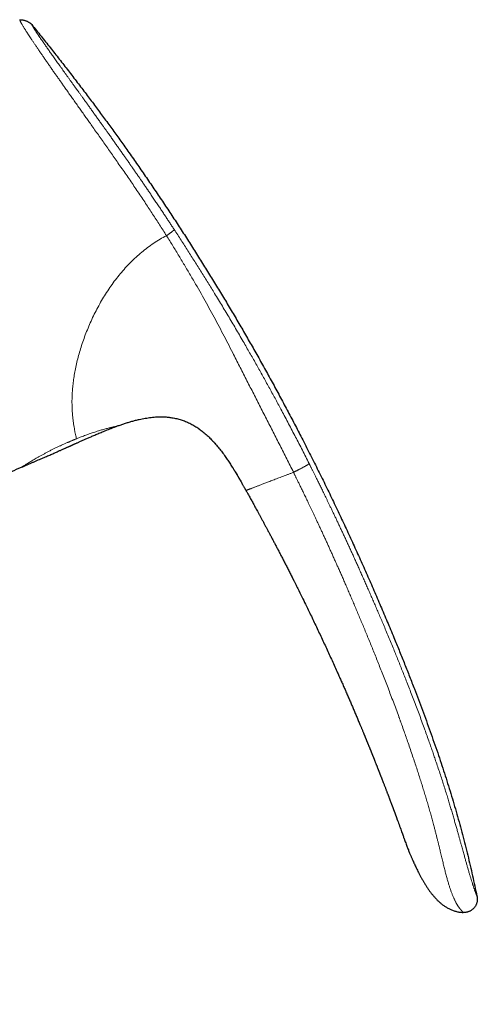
# Model space of a CAD drawing. Header units: millimetres. Extents: x 8 to 869, y 12 to 555.
# Tile 55 of 55: x 818 to 869, y 446 to 555. Entities that reach past the tile are written whole.
import ezdxf

# ---------------------------------------------------------------- set-up
doc = ezdxf.new("R2010")
doc.units = ezdxf.units.MM

msp = doc.modelspace()

# ---------------------------------------------------------------- linework, layer by layer
at = {"color": 7, "linetype": 'Continuous', "lineweight": 30}
for p, q in [((818.27, 554.75), (818.27, 554.75)), ((829.11, 509.72), (829.11, 509.72)), ((834.85, 510.68), (834.89, 510.68)), ((838.12, 509.43), (838.15, 509.41)), ((839.87, 507.85), (839.9, 507.82)), ((840.79, 506.73), (840.81, 506.69)), ((818.47, 505.15), (818.47, 505.15)), ((843.37, 502.57), (843.37, 502.57)), ((856.39, 475.7), (856.43, 475.62))]:
    msp.add_line(p, q, dxfattribs=at)
at = {"color": 7, "linetype": 'Continuous', "lineweight": 30, "flags": 128}
msp.add_lwpolyline([(860.09, 466.21), (860.11, 466.17), (860.17, 466), (860.23, 465.84), (860.29, 465.69), (860.34, 465.54), (860.4, 465.36), (860.46, 465.2), (860.52, 465.04), (860.57, 464.89), (860.62, 464.75), (860.67, 464.62), (860.71, 464.51), (860.75, 464.4), (860.79, 464.29), (860.82, 464.2), (860.85, 464.12), (860.88, 464.05), (860.9, 463.99), (860.92, 463.94), (860.93, 463.9), (860.94, 463.88), (860.94, 463.87), (860.95, 463.86), (860.95, 463.86), (860.95, 463.86), (860.95, 463.86), (860.95, 463.86), (860.95, 463.86), (860.95, 463.86), (860.95, 463.86), (860.95, 463.86), (860.95, 463.85), (860.95, 463.85), (860.95, 463.85), (860.95, 463.85), (860.95, 463.85), (860.95, 463.85), (860.95, 463.85), (860.95, 463.85), (860.95, 463.85), (860.95, 463.85), (860.95, 463.85)], dxfattribs=at)
at = {"color": 7, "linetype": 'Continuous', "lineweight": 30}
for points, knots in [([(818.27, 554.75), (818.29, 554.75), (818.32, 554.75), (818.38, 554.76), (818.44, 554.76), (818.51, 554.75), (818.59, 554.74), (818.68, 554.72), (818.79, 554.7), (818.89, 554.66), (819, 554.63), (819.1, 554.58), (819.2, 554.53), (819.3, 554.47), (819.38, 554.42), (819.46, 554.36), (819.52, 554.31), (819.57, 554.26), (819.6, 554.22), (819.61, 554.21)], [0, 0, 0, 0, 0.033857, 0.070158, 0.110558, 0.155819, 0.205934, 0.274436, 0.347581, 0.423166, 0.499469, 0.575802, 0.651502, 0.724854, 0.793631, 0.855814, 0.910298, 0.957532, 1, 1, 1, 1]), ([(819.61, 554.21), (819.95, 553.78), (820.64, 552.94), (821.66, 551.66), (822.67, 550.38), (823.67, 549.1), (824.66, 547.81), (825.62, 546.55), (826.56, 545.3), (827.47, 544.07), (828.37, 542.84), (829.26, 541.61), (830.18, 540.32), (831.12, 538.99), (832.08, 537.6), (833.04, 536.2), (833.99, 534.8), (834.92, 533.4), (835.85, 531.99), (836.76, 530.58), (837.67, 529.16), (838.56, 527.73), (839.45, 526.31), (840.32, 524.87), (841.19, 523.44), (842.05, 521.99), (842.9, 520.55), (843.73, 519.1), (844.58, 517.62), (845.42, 516.11), (846.27, 514.58), (847.1, 513.04), (847.93, 511.49), (848.75, 509.94), (849.58, 508.34), (850.42, 506.68), (851.28, 504.98), (852.13, 503.27), (852.96, 501.55), (853.77, 499.84), (854.58, 498.13), (855.36, 496.42), (856.13, 494.71), (856.9, 493), (857.65, 491.28), (858.39, 489.55), (859.13, 487.81), (859.8, 486.2), (860.41, 484.71), (860.96, 483.33), (861.51, 481.95), (862.01, 480.64), (862.49, 479.4), (862.93, 478.22), (863.37, 477.04), (863.79, 475.86), (864.21, 474.67), (864.62, 473.5), (865, 472.36), (865.37, 471.23), (865.73, 470.1), (866.08, 468.97), (866.42, 467.84), (866.75, 466.7), (867.07, 465.56), (867.38, 464.42), (867.68, 463.28), (867.96, 462.14), (868.23, 461), (868.49, 459.87), (868.74, 458.73), (868.9, 457.98), (868.98, 457.6)], [0, 0, 0, 0, 0.014954, 0.029882, 0.044786, 0.059666, 0.074523, 0.089358, 0.103326, 0.117276, 0.131208, 0.145123, 0.159023, 0.174517, 0.189994, 0.205453, 0.220895, 0.236322, 0.251734, 0.267133, 0.282519, 0.297893, 0.313257, 0.32861, 0.343953, 0.359289, 0.374617, 0.389938, 0.405254, 0.421293, 0.437328, 0.45336, 0.469388, 0.485415, 0.501442, 0.518887, 0.536333, 0.553782, 0.571233, 0.58869, 0.605839, 0.622995, 0.640158, 0.65733, 0.674511, 0.691703, 0.708907, 0.726124, 0.73966, 0.753202, 0.766749, 0.7803, 0.7918, 0.803301, 0.814802, 0.826303, 0.837802, 0.849299, 0.860136, 0.870971, 0.881802, 0.892629, 0.903453, 0.914274, 0.925091, 0.935905, 0.946716, 0.957526, 0.968143, 0.97876, 0.989379, 1, 1, 1, 1]), ([(818.47, 505.15), (818.57, 505.19), (818.77, 505.28), (819.09, 505.42), (819.42, 505.56), (819.73, 505.69), (820.03, 505.82), (820.32, 505.95), (820.6, 506.07), (820.86, 506.18), (821.12, 506.29), (821.37, 506.4), (821.61, 506.5), (821.83, 506.6), (822.05, 506.7), (822.25, 506.79), (822.44, 506.87), (822.62, 506.95), (822.78, 507.02), (822.92, 507.08), (823.05, 507.14), (823.18, 507.2), (823.3, 507.25), (823.4, 507.3), (823.5, 507.34), (823.59, 507.38), (823.67, 507.41), (823.75, 507.45), (823.82, 507.48), (823.88, 507.51), (823.92, 507.53), (823.96, 507.54), (823.98, 507.55), (824, 507.56), (824.02, 507.57), (824.05, 507.59), (824.1, 507.61), (824.15, 507.63), (824.2, 507.65), (824.26, 507.68), (824.33, 507.71), (824.41, 507.75), (824.51, 507.79), (824.62, 507.84), (824.75, 507.9), (824.89, 507.96), (825.04, 508.02), (825.2, 508.1), (825.37, 508.17), (825.54, 508.25), (825.72, 508.32), (825.9, 508.4), (826.09, 508.49), (826.29, 508.58), (826.5, 508.67), (826.72, 508.76), (826.95, 508.86), (827.19, 508.96), (827.44, 509.07), (827.7, 509.18), (827.98, 509.29), (828.26, 509.4), (828.56, 509.52), (828.84, 509.62), (829.02, 509.69), (829.11, 509.72)], [0, 0, 0, 0, 0.026597, 0.058331, 0.089014, 0.118644, 0.147224, 0.174269, 0.2003, 0.225317, 0.24932, 0.272767, 0.295157, 0.316492, 0.336771, 0.355993, 0.37416, 0.39127, 0.405624, 0.41914, 0.431818, 0.443657, 0.454658, 0.464646, 0.473826, 0.482198, 0.48976, 0.497372, 0.50394, 0.509464, 0.513944, 0.517379, 0.51977, 0.521173, 0.522731, 0.525747, 0.529836, 0.534996, 0.539714, 0.545328, 0.55184, 0.559249, 0.568816, 0.579554, 0.591464, 0.604546, 0.6188, 0.634226, 0.650824, 0.666365, 0.682809, 0.700156, 0.718407, 0.737561, 0.757253, 0.777816, 0.79925, 0.821556, 0.845216, 0.869785, 0.895265, 0.921656, 0.948962, 0.977187, 1, 1, 1, 1]), ([(829.11, 509.72), (829.24, 509.77), (829.51, 509.86), (829.91, 510), (830.31, 510.12), (830.72, 510.24), (831.12, 510.35), (831.51, 510.44), (831.86, 510.52), (832.19, 510.58), (832.52, 510.63), (832.85, 510.67), (833.18, 510.71), (833.49, 510.73), (833.79, 510.74), (834.07, 510.74), (834.36, 510.73), (834.62, 510.71), (834.78, 510.69), (834.85, 510.68)], [0, 0, 0, 0, 0.07201, 0.14402, 0.21604, 0.288065, 0.360088, 0.432116, 0.488712, 0.545303, 0.601889, 0.658479, 0.715079, 0.771674, 0.8199, 0.868123, 0.916353, 0.964592, 1, 1, 1, 1]), ([(834.85, 510.68), (834.91, 510.68), (835.06, 510.66), (835.29, 510.62), (835.55, 510.57), (835.81, 510.51), (836.06, 510.44), (836.3, 510.36), (836.54, 510.28), (836.78, 510.18), (837.01, 510.08), (837.24, 509.96), (837.47, 509.84), (837.69, 509.71), (837.91, 509.58), (838.06, 509.48), (838.14, 509.42), (838.15, 509.41)], [0, 0, 0, 0, 0.049985, 0.125595, 0.201197, 0.272797, 0.344409, 0.416031, 0.487657, 0.559283, 0.630901, 0.702509, 0.774118, 0.845729, 0.917338, 0.988931, 1, 1, 1, 1]), ([(838.09, 509.45), (838.16, 509.41), (838.31, 509.3), (838.52, 509.14), (838.75, 508.96), (838.96, 508.77), (839.17, 508.58), (839.37, 508.39), (839.56, 508.19), (839.77, 507.97), (839.9, 507.82), (839.98, 507.73)], [0, 0, 0, 0, 0.098285, 0.209218, 0.320154, 0.431108, 0.540096, 0.64908, 0.75805, 0.867018, 1, 1, 1, 1]), ([(839.87, 507.85), (839.88, 507.84), (839.96, 507.76), (840.09, 507.6), (840.28, 507.38), (840.46, 507.15), (840.64, 506.92), (840.76, 506.77), (840.81, 506.69)], [0, 0, 0, 0, 0.0283002, 0.2230255, 0.4178346, 0.612376, 0.8064253, 1, 1, 1, 1]), ([(840.79, 506.73), (840.86, 506.63), (841.03, 506.4), (841.29, 506.02), (841.57, 505.6), (841.75, 505.31), (841.84, 505.17)], [0, 0, 0, 0, 0.193811, 0.462894, 0.732064, 1, 1, 1, 1]), ([(809.68, 501.47), (810.41, 501.77), (811.88, 502.37), (814.08, 503.29), (816.28, 504.21), (817.74, 504.84), (818.47, 505.15)], [0, 0, 0, 0, 0.25, 0.5, 0.75, 1, 1, 1, 1]), ([(841.83, 505.18), (841.85, 505.16), (841.88, 505.11), (841.93, 505.03), (841.98, 504.95), (842.03, 504.86), (842.09, 504.78), (842.13, 504.7), (842.17, 504.64), (842.2, 504.58), (842.23, 504.55), (842.24, 504.52), (842.26, 504.49), (842.27, 504.47), (842.28, 504.45), (842.29, 504.44), (842.3, 504.42), (842.31, 504.41), (842.32, 504.39), (842.33, 504.38), (842.33, 504.37), (842.33, 504.37), (842.34, 504.36), (842.34, 504.35), (842.35, 504.34), (842.36, 504.33), (842.37, 504.31), (842.38, 504.29), (842.4, 504.26), (842.41, 504.24), (842.43, 504.21), (842.45, 504.17), (842.47, 504.13), (842.5, 504.09), (842.52, 504.06), (842.53, 504.03), (842.55, 504), (842.56, 503.98), (842.57, 503.97), (842.58, 503.96), (842.58, 503.95), (842.58, 503.94), (842.59, 503.94), (842.59, 503.94)], [0, 0, 0, 0, 0.0353981, 0.072487, 0.11099, 0.1499991, 0.1885103, 0.2255408, 0.260256, 0.2792307, 0.297239, 0.3143881, 0.3268403, 0.3391272, 0.3514611, 0.364023, 0.381349, 0.3995185, 0.4186202, 0.4490059, 0.4812581, 0.5264321, 0.5729402, 0.6194372, 0.6535313, 0.686454, 0.7179186, 0.7479014, 0.7624513, 0.7768168, 0.7983084, 0.8201597, 0.8425073, 0.8651975, 0.880366, 0.8952889, 0.9094166, 0.9227798, 0.9358619, 0.9490733, 0.9627008, 0.9769098, 1, 1, 1, 1]), ([(842.12, 504.73), (842.2, 504.59), (842.4, 504.25), (842.71, 503.73), (842.93, 503.35), (843.03, 503.16)], [0, 0, 0, 0, 0.27568, 0.640109, 1, 1, 1, 1]), ([(842.57, 503.97), (842.57, 503.97), (842.57, 503.97), (842.57, 503.96), (842.58, 503.95), (842.59, 503.94), (842.6, 503.91), (842.62, 503.87), (842.65, 503.83), (842.68, 503.78), (842.71, 503.72), (842.75, 503.66), (842.79, 503.59), (842.83, 503.51), (842.89, 503.4), (842.96, 503.28), (843.03, 503.16), (843.1, 503.04), (843.16, 502.93), (843.21, 502.85), (843.24, 502.78), (843.27, 502.73), (843.3, 502.69), (843.32, 502.65), (843.34, 502.62), (843.35, 502.59), (843.36, 502.57), (843.37, 502.57)], [0, 0, 0, 0, 0.0230059, 0.0488766, 0.0734787, 0.0971933, 0.1318755, 0.1665026, 0.2019475, 0.2388033, 0.2774028, 0.3178653, 0.3601489, 0.4040927, 0.4772111, 0.5526285, 0.6287936, 0.7040139, 0.7765196, 0.8196619, 0.8606911, 0.8868759, 0.9123554, 0.9376069, 0.9632793, 0.989754, 1, 1, 1, 1]), ([(843.37, 502.57), (843.39, 502.52), (843.45, 502.42), (843.54, 502.26), (843.63, 502.1), (843.73, 501.92), (843.83, 501.73), (843.94, 501.53), (844.06, 501.33), (844.18, 501.11), (844.3, 500.88), (844.43, 500.64), (844.57, 500.39), (844.72, 500.13), (844.87, 499.85), (845.02, 499.57), (845.18, 499.27), (845.35, 498.97), (845.51, 498.66), (845.67, 498.35), (845.84, 498.04), (846.02, 497.71), (846.2, 497.37), (846.38, 497.03), (846.56, 496.68), (846.75, 496.32), (846.95, 495.95), (847.15, 495.56), (847.35, 495.17), (847.56, 494.76), (847.78, 494.34), (848, 493.92), (848.22, 493.48), (848.38, 493.16), (848.48, 492.96), (848.51, 492.89), (848.55, 492.82), (848.58, 492.75), (848.62, 492.68), (848.65, 492.62), (848.68, 492.56), (848.75, 492.43), (848.89, 492.14), (849.18, 491.57), (849.69, 490.54), (850.33, 489.23), (851.02, 487.78), (851.66, 486.43), (852.29, 485.08), (852.91, 483.72), (853.39, 482.66), (853.73, 481.89), (853.94, 481.43), (854.14, 480.97), (854.35, 480.5), (854.55, 480.04), (854.75, 479.59), (854.94, 479.15), (855.12, 478.72), (855.3, 478.29), (855.49, 477.85), (855.68, 477.41), (855.86, 476.97), (856, 476.64), (856.1, 476.41), (856.16, 476.27), (856.21, 476.14), (856.27, 476), (856.33, 475.86), (856.37, 475.75), (856.4, 475.69), (856.4, 475.68)], [0, 0, 0, 0, 0.005595, 0.011595, 0.018002, 0.024815, 0.032034, 0.03952, 0.047398, 0.055667, 0.064328, 0.07357, 0.08322, 0.093277, 0.103743, 0.114616, 0.125898, 0.137587, 0.148932, 0.160636, 0.1727, 0.185123, 0.197906, 0.210811, 0.224062, 0.23766, 0.251605, 0.266192, 0.28114, 0.296449, 0.312119, 0.32815, 0.344543, 0.361296, 0.363902, 0.366517, 0.369141, 0.371773, 0.374413, 0.377062, 0.379264, 0.380983, 0.39179, 0.41109, 0.445553, 0.507094, 0.557046, 0.606998, 0.65695, 0.706902, 0.756854, 0.773807, 0.790761, 0.807714, 0.824668, 0.841621, 0.858153, 0.874378, 0.889593, 0.905135, 0.921005, 0.937202, 0.953232, 0.968772, 0.973645, 0.978519, 0.983392, 0.988266, 0.993139, 0.998657, 1, 1, 1, 1]), ([(856.4, 475.68), (856.41, 475.66), (856.43, 475.62), (856.45, 475.56), (856.48, 475.5), (856.5, 475.45), (856.51, 475.4), (856.54, 475.34), (856.58, 475.25), (856.61, 475.16), (856.65, 475.09), (856.67, 475.03), (856.69, 474.98), (856.71, 474.93), (856.73, 474.88), (856.75, 474.82), (856.78, 474.75), (856.81, 474.67), (856.85, 474.6), (856.87, 474.53), (856.9, 474.46), (856.93, 474.39), (856.96, 474.32), (856.99, 474.23), (857.02, 474.16), (857.05, 474.1), (857.07, 474.06), (857.09, 474.01), (857.11, 473.96), (857.13, 473.9), (857.15, 473.84), (857.18, 473.77), (857.21, 473.7), (857.24, 473.64), (857.26, 473.57), (857.28, 473.52), (857.31, 473.45), (857.34, 473.38), (857.37, 473.31), (857.4, 473.23), (857.43, 473.16), (857.46, 473.08), (857.49, 473), (857.52, 472.93), (857.55, 472.86), (857.58, 472.78), (857.61, 472.71), (857.63, 472.64), (857.67, 472.55), (857.71, 472.45), (857.75, 472.34), (857.79, 472.24), (857.82, 472.16), (857.86, 472.07), (857.9, 471.98), (857.93, 471.89), (857.97, 471.8), (858, 471.71), (858.04, 471.62), (858.07, 471.55), (858.1, 471.47), (858.13, 471.39), (858.16, 471.31), (858.19, 471.22), (858.22, 471.14), (858.25, 471.06), (858.28, 470.99), (858.31, 470.92), (858.34, 470.84), (858.38, 470.75), (858.42, 470.65), (858.45, 470.57), (858.48, 470.48), (858.52, 470.39), (858.55, 470.29), (858.6, 470.18), (858.65, 470.05), (858.7, 469.91), (858.76, 469.76), (858.82, 469.61), (858.87, 469.47), (858.92, 469.33), (858.97, 469.21), (859.02, 469.09), (859.06, 468.97), (859.1, 468.88), (859.13, 468.79), (859.16, 468.71), (859.19, 468.64), (859.22, 468.56), (859.25, 468.47), (859.29, 468.37), (859.33, 468.26), (859.37, 468.16), (859.41, 468.04), (859.45, 467.94), (859.49, 467.85), (859.51, 467.78), (859.53, 467.74), (859.55, 467.69), (859.56, 467.65), (859.58, 467.61), (859.59, 467.58), (859.6, 467.54), (859.62, 467.51), (859.63, 467.47), (859.64, 467.44), (859.65, 467.4), (859.67, 467.36), (859.68, 467.33), (859.69, 467.29), (859.71, 467.24), (859.73, 467.19), (859.75, 467.13), (859.78, 467.08), (859.8, 467.02), (859.81, 466.97), (859.83, 466.93), (859.84, 466.9), (859.86, 466.86), (859.87, 466.82), (859.88, 466.79), (859.9, 466.75), (859.91, 466.71), (859.92, 466.68), (859.93, 466.65), (859.95, 466.62), (859.96, 466.59), (859.97, 466.56), (859.98, 466.52), (859.99, 466.5), (860, 466.47), (860.01, 466.45), (860.02, 466.42), (860.03, 466.4), (860.03, 466.38), (860.04, 466.36), (860.05, 466.34), (860.06, 466.32), (860.07, 466.28), (860.08, 466.25), (860.09, 466.22), (860.09, 466.21)], [0, 0, 0, 0, 0.005884, 0.013148, 0.019115, 0.023969, 0.028701, 0.033463, 0.044686, 0.055484, 0.062087, 0.068023, 0.073736, 0.078178, 0.082933, 0.088855, 0.096993, 0.105355, 0.113336, 0.120698, 0.127421, 0.133658, 0.142821, 0.151484, 0.160095, 0.16489, 0.169803, 0.174839, 0.180078, 0.185959, 0.192552, 0.199737, 0.207133, 0.213833, 0.220165, 0.226156, 0.231887, 0.239997, 0.24777, 0.255457, 0.263328, 0.27154, 0.280261, 0.287098, 0.294509, 0.302616, 0.310694, 0.317871, 0.324175, 0.337838, 0.350746, 0.358521, 0.367124, 0.376768, 0.386204, 0.395223, 0.404807, 0.414565, 0.423592, 0.431642, 0.438948, 0.447323, 0.45684, 0.464771, 0.473074, 0.481635, 0.489645, 0.496945, 0.503787, 0.514684, 0.524889, 0.533155, 0.541582, 0.550946, 0.561283, 0.572595, 0.586162, 0.600904, 0.616778, 0.632469, 0.647337, 0.661381, 0.674601, 0.686999, 0.698576, 0.709413, 0.7176, 0.725516, 0.733162, 0.740998, 0.749724, 0.761064, 0.772084, 0.783298, 0.794399, 0.806854, 0.817462, 0.822164, 0.827323, 0.832437, 0.836938, 0.840443, 0.844129, 0.848404, 0.851873, 0.855121, 0.8584, 0.862848, 0.867371, 0.87073, 0.873624, 0.880156, 0.886357, 0.892268, 0.898545, 0.90508, 0.910895, 0.914621, 0.918835, 0.923412, 0.927584, 0.931473, 0.935368, 0.939813, 0.943971, 0.947816, 0.950865, 0.954349, 0.958433, 0.96213, 0.965067, 0.967766, 0.97127, 0.974625, 0.97757, 0.979772, 0.981525, 0.983797, 0.986652, 0.990442, 0.995234, 1, 1, 1, 1]), ([(860.08, 466.25), (860.08, 466.25), (860.09, 466.23), (860.09, 466.22), (860.1, 466.2)], [0, 0, 0, 0, 0.000434, 1, 1, 1, 1]), ([(860.95, 463.86), (860.98, 463.78), (861.03, 463.62), (861.12, 463.38), (861.21, 463.16), (861.29, 462.95), (861.37, 462.75), (861.44, 462.56), (861.51, 462.39), (861.58, 462.23), (861.64, 462.08), (861.7, 461.95), (861.75, 461.82), (861.81, 461.69), (861.85, 461.58), (861.9, 461.48), (861.95, 461.38), (862.01, 461.24), (862.09, 461.06), (862.19, 460.84), (862.31, 460.6), (862.44, 460.34), (862.58, 460.07), (862.72, 459.79), (862.88, 459.52), (863.04, 459.24), (863.21, 458.95), (863.39, 458.67), (863.58, 458.38), (863.78, 458.1), (863.95, 457.88), (864.09, 457.71), (864.2, 457.58), (864.31, 457.45), (864.42, 457.33), (864.54, 457.21), (864.65, 457.1), (864.76, 456.99), (864.87, 456.9), (864.98, 456.8), (865.1, 456.7), (865.23, 456.61), (865.37, 456.51), (865.52, 456.41), (865.68, 456.32), (865.84, 456.23), (866, 456.15), (866.17, 456.08), (866.35, 456.01), (866.53, 455.95), (866.71, 455.9), (866.89, 455.86), (867.06, 455.83), (867.24, 455.81), (867.37, 455.8), (867.44, 455.8), (867.46, 455.8)], [0, 0, 0, 0, 0.023861, 0.04668, 0.068457, 0.089193, 0.108888, 0.127542, 0.144178, 0.159888, 0.174674, 0.188534, 0.20147, 0.21348, 0.224564, 0.234787, 0.244946, 0.255281, 0.276089, 0.297568, 0.323312, 0.349953, 0.37749, 0.40592, 0.435244, 0.465056, 0.494415, 0.526546, 0.558098, 0.589092, 0.619535, 0.635246, 0.650786, 0.666148, 0.68133, 0.696331, 0.711685, 0.724141, 0.737234, 0.750968, 0.765345, 0.780377, 0.795788, 0.811843, 0.828532, 0.845845, 0.862115, 0.878882, 0.896139, 0.913879, 0.9321, 0.947654, 0.963548, 0.979792, 0.996399, 1, 1, 1, 1]), ([(868.98, 457.6), (868.98, 457.57), (869, 457.5), (869.01, 457.4), (869.02, 457.3), (869.02, 457.19), (869.01, 457.08), (868.99, 456.97), (868.96, 456.85), (868.92, 456.73), (868.87, 456.62), (868.81, 456.51), (868.75, 456.41), (868.67, 456.31), (868.59, 456.23), (868.51, 456.15), (868.42, 456.07), (868.32, 456.01), (868.23, 455.95), (868.13, 455.9), (868.02, 455.87), (867.92, 455.83), (867.81, 455.81), (867.69, 455.8), (867.58, 455.8), (867.5, 455.8), (867.46, 455.8)], [0, 0, 0, 0, 0.0351184, 0.0711027, 0.1085846, 0.1479056, 0.1891326, 0.2320784, 0.2763509, 0.321427, 0.3667414, 0.4117821, 0.4561825, 0.4998014, 0.5427594, 0.5852412, 0.6273152, 0.6689754, 0.7102009, 0.7510084, 0.791494, 0.8318622, 0.8724344, 0.9136382, 0.9559773, 1, 1, 1, 1])]:
    msp.add_open_spline(points, degree=3, knots=knots, dxfattribs=at)
at = {"color": 252, "linetype": 'Continuous', "lineweight": 0}
for points, knots in [([(818.27, 554.75), (818.27, 554.75), (818.27, 554.74), (818.28, 554.73), (818.29, 554.71), (818.3, 554.68), (818.32, 554.64), (818.34, 554.59), (818.37, 554.53), (818.41, 554.46), (818.45, 554.37), (818.5, 554.28), (818.57, 554.16), (818.65, 554.03), (818.73, 553.9), (818.81, 553.77), (818.9, 553.62), (819.01, 553.46), (819.12, 553.28), (819.25, 553.08), (819.39, 552.87), (819.54, 552.64), (819.71, 552.39), (819.88, 552.13), (820.07, 551.85), (820.27, 551.56), (820.48, 551.25), (820.69, 550.94), (820.91, 550.63), (821.13, 550.31), (821.36, 549.97), (821.6, 549.63), (821.84, 549.28), (822.08, 548.93), (822.33, 548.58), (822.57, 548.24), (822.82, 547.89), (823.07, 547.53), (823.34, 547.14), (823.65, 546.71), (823.98, 546.24), (824.31, 545.78), (824.64, 545.31), (824.97, 544.84), (825.3, 544.38), (825.62, 543.92), (825.95, 543.46), (826.3, 542.96), (826.69, 542.42), (827.1, 541.83), (827.52, 541.24), (827.93, 540.65), (828.35, 540.06), (828.76, 539.47), (829.18, 538.86), (829.62, 538.24), (830.07, 537.6), (830.51, 536.96), (830.95, 536.32), (831.38, 535.68), (831.81, 535.04), (832.36, 534.22), (833.02, 533.21), (833.79, 532.02), (834.3, 531.22), (834.55, 530.81)], [0, 0, 0, 0, 0.014114, 0.031322, 0.048469, 0.065585, 0.082728, 0.099958, 0.11733, 0.134862, 0.150437, 0.166167, 0.182071, 0.198118, 0.21079, 0.223488, 0.23619, 0.248894, 0.262052, 0.275277, 0.288602, 0.302009, 0.315459, 0.328917, 0.342358, 0.355754, 0.369101, 0.382425, 0.394873, 0.407358, 0.419882, 0.43242, 0.444941, 0.457416, 0.469109, 0.480733, 0.492306, 0.503847, 0.515374, 0.530046, 0.544706, 0.559298, 0.573762, 0.588061, 0.60197, 0.615773, 0.629495, 0.643144, 0.660767, 0.678277, 0.695691, 0.713061, 0.730441, 0.747849, 0.765178, 0.784329, 0.803199, 0.821924, 0.840614, 0.859341, 0.878093, 0.896842, 0.931186, 0.965523, 1, 1, 1, 1]), ([(819.61, 554.21), (819.61, 554.21), (819.61, 554.21), (819.61, 554.2), (819.62, 554.2), (819.62, 554.19), (819.62, 554.18), (819.63, 554.17), (819.63, 554.17), (819.63, 554.16), (819.63, 554.16), (819.64, 554.16), (819.64, 554.16), (819.64, 554.16), (819.64, 554.15), (819.65, 554.14), (819.66, 554.12), (819.67, 554.1), (819.69, 554.06), (819.7, 554.04), (819.72, 554.02), (819.72, 554.01), (819.73, 554), (819.73, 553.99), (819.74, 553.97), (819.76, 553.95), (819.78, 553.92), (819.8, 553.88), (819.82, 553.84), (819.85, 553.8), (819.88, 553.75), (819.91, 553.7), (819.94, 553.65), (819.98, 553.59), (820.03, 553.51), (820.08, 553.43), (820.15, 553.33), (820.22, 553.23), (820.29, 553.12), (820.36, 553.02), (820.41, 552.94), (820.46, 552.87), (820.51, 552.8), (820.56, 552.73), (820.61, 552.65), (820.66, 552.58), (820.72, 552.49), (820.79, 552.39), (820.86, 552.28), (820.94, 552.16), (821.04, 552.03), (821.15, 551.87), (821.27, 551.7), (821.39, 551.52), (821.53, 551.33), (821.66, 551.14), (821.8, 550.94), (821.94, 550.74), (822.09, 550.53), (822.24, 550.32), (822.4, 550.1), (822.56, 549.88), (822.72, 549.65), (822.89, 549.41), (823.06, 549.18), (823.23, 548.93), (823.41, 548.68), (823.6, 548.42), (823.79, 548.16), (823.99, 547.89), (824.18, 547.61), (824.34, 547.4), (824.44, 547.25), (824.5, 547.18), (824.55, 547.1), (824.61, 547.02), (824.66, 546.95), (824.72, 546.87), (824.78, 546.79), (824.87, 546.65), (825.01, 546.46), (825.21, 546.19), (825.42, 545.89), (825.65, 545.58), (825.88, 545.25), (826.13, 544.91), (826.38, 544.55), (826.65, 544.19), (826.91, 543.82), (827.1, 543.55), (827.22, 543.38), (827.27, 543.32), (827.31, 543.25), (827.36, 543.19), (827.4, 543.13), (827.5, 542.99), (827.65, 542.78), (827.85, 542.5), (828.03, 542.25), (828.19, 542.03), (828.33, 541.83), (828.47, 541.63), (828.6, 541.44), (828.77, 541.2), (828.98, 540.91), (829.22, 540.57), (829.47, 540.22), (829.72, 539.86), (829.89, 539.61), (830, 539.47), (830.02, 539.43), (830.05, 539.4), (830.07, 539.36), (830.1, 539.33), (830.13, 539.27), (830.19, 539.2), (830.27, 539.08), (830.37, 538.93), (830.48, 538.78), (830.58, 538.64), (830.63, 538.56), (830.66, 538.52), (830.67, 538.51), (830.68, 538.5), (830.68, 538.49), (830.69, 538.49), (830.69, 538.48), (830.7, 538.47), (830.71, 538.45), (830.73, 538.42), (830.76, 538.38), (830.79, 538.33), (830.83, 538.27), (830.89, 538.2), (830.95, 538.11), (831.02, 538.01), (831.09, 537.9), (831.17, 537.79), (831.23, 537.7), (831.28, 537.64), (831.3, 537.6), (831.33, 537.56), (831.35, 537.52), (831.43, 537.42), (831.55, 537.24), (831.75, 536.95), (831.98, 536.62), (832.23, 536.25), (832.41, 535.98), (832.54, 535.8), (832.6, 535.71), (832.66, 535.61), (832.73, 535.51), (832.87, 535.3), (833.09, 534.98), (833.38, 534.55), (833.66, 534.13), (833.94, 533.72), (834.21, 533.32), (834.46, 532.93), (834.71, 532.55), (834.95, 532.19), (835.18, 531.84), (835.34, 531.6), (835.41, 531.49)], [0, 0, 0, 0, 0.0097301, 0.0191706, 0.0283219, 0.0371843, 0.0457581, 0.0508961, 0.0559249, 0.057224, 0.0585155, 0.0597996, 0.0610762, 0.0623453, 0.0637338, 0.0717542, 0.07966, 0.091421, 0.1029212, 0.1141624, 0.117087, 0.1199938, 0.1228826, 0.1257598, 0.1290941, 0.1355602, 0.1419161, 0.1499618, 0.1578265, 0.1655119, 0.1730197, 0.1803518, 0.1875101, 0.1954169, 0.2034269, 0.2133934, 0.2232508, 0.2330051, 0.2426627, 0.2522301, 0.2574351, 0.2626108, 0.2677582, 0.2728786, 0.2779731, 0.2830429, 0.2880892, 0.2949917, 0.3018553, 0.3087379, 0.3157284, 0.3247921, 0.333847, 0.3429013, 0.3519634, 0.3610417, 0.3699482, 0.3788785, 0.3876611, 0.3964818, 0.4053481, 0.4142673, 0.4232467, 0.4322931, 0.4410103, 0.4497191, 0.458898, 0.4681399, 0.4774513, 0.4868386, 0.4963078, 0.5058648, 0.5084353, 0.5110128, 0.5135974, 0.5161893, 0.5187886, 0.5213953, 0.5240095, 0.5266314, 0.5349223, 0.5432925, 0.5533644, 0.5635573, 0.5738757, 0.5850754, 0.5964292, 0.6079421, 0.6196188, 0.6314639, 0.6334232, 0.635386, 0.6373522, 0.639322, 0.6412954, 0.6432722, 0.6526401, 0.6610728, 0.6695715, 0.6756832, 0.6818296, 0.6880113, 0.6941113, 0.6998451, 0.7102564, 0.7208905, 0.7317489, 0.7428336, 0.7541461, 0.7551982, 0.7562684, 0.7573566, 0.7584628, 0.7595871, 0.7607293, 0.763493, 0.7663567, 0.7717194, 0.7774012, 0.7807222, 0.7841433, 0.7848271, 0.78501, 0.7851996, 0.7854051, 0.7856265, 0.785864, 0.7861174, 0.7863867, 0.7874789, 0.7887746, 0.7902739, 0.7919766, 0.7944379, 0.7972287, 0.800349, 0.8037987, 0.8071067, 0.8106698, 0.8118422, 0.8130398, 0.8142626, 0.8155106, 0.8163011, 0.824096, 0.8317961, 0.8432823, 0.854551, 0.8656025, 0.8684838, 0.8713501, 0.8742012, 0.8770445, 0.8804333, 0.893552, 0.9067793, 0.9196767, 0.9322444, 0.9444828, 0.9563923, 0.9677691, 0.9788292, 0.9895727, 1, 1, 1, 1]), ([(834.55, 530.81), (834.31, 530.69), (833.83, 530.43), (833.13, 529.98), (832.45, 529.5), (831.8, 528.99), (831.17, 528.43), (830.56, 527.85), (829.98, 527.24), (829.43, 526.59), (828.89, 525.93), (828.39, 525.24), (827.91, 524.53), (827.46, 523.8), (827.04, 523.06), (826.64, 522.3), (826.27, 521.54), (825.93, 520.77), (825.62, 520), (825.33, 519.23), (825.08, 518.46), (824.85, 517.71), (824.66, 516.97), (824.49, 516.24), (824.35, 515.53), (824.25, 514.85), (824.17, 514.2), (824.12, 513.58), (824.08, 512.98), (824.07, 512.42), (824.08, 511.89), (824.1, 511.4), (824.13, 510.94), (824.18, 510.51), (824.23, 510.12), (824.28, 509.76), (824.34, 509.41), (824.4, 509.08), (824.47, 508.77), (824.53, 508.51), (824.56, 508.38), (824.58, 508.31)], [0, 0, 0, 0, 0.025, 0.049997, 0.074995, 0.099998, 0.125003, 0.150008, 0.17501, 0.20001, 0.225007, 0.250003, 0.275, 0.3, 0.325001, 0.350003, 0.375005, 0.400001, 0.424997, 0.449996, 0.474997, 0.500001, 0.525003, 0.549997, 0.574988, 0.599983, 0.624987, 0.64999, 0.674991, 0.699991, 0.724989, 0.749988, 0.774991, 0.799994, 0.824995, 0.849996, 0.874994, 0.906236, 0.937485, 0.96874, 1, 1, 1, 1]), ([(835.41, 531.49), (835.41, 531.49), (835.41, 531.48), (835.41, 531.47), (835.39, 531.46), (835.38, 531.44), (835.35, 531.42), (835.32, 531.39), (835.29, 531.36), (835.25, 531.33), (835.2, 531.29), (835.15, 531.25), (835.09, 531.2), (835.03, 531.16), (834.97, 531.11), (834.9, 531.06), (834.84, 531.01), (834.78, 530.97), (834.72, 530.93), (834.66, 530.89), (834.61, 530.85), (834.57, 530.83), (834.55, 530.81)], [0, 0, 0, 0, 0.035287, 0.072841, 0.114164, 0.159962, 0.210221, 0.26436, 0.321428, 0.380332, 0.440072, 0.499975, 0.559855, 0.619531, 0.678342, 0.735304, 0.789345, 0.839539, 0.885328, 0.926723, 0.964443, 1, 1, 1, 1]), ([(848.64, 504.59), (848.39, 505.09), (847.89, 506.08), (847.14, 507.57), (846.39, 509.05), (845.63, 510.53), (844.88, 512), (844.13, 513.46), (843.38, 514.91), (842.64, 516.37), (841.97, 517.7), (841.36, 518.89), (840.81, 519.95), (840.25, 521), (839.69, 522.05), (839.12, 523.09), (838.54, 524.13), (837.93, 525.2), (837.29, 526.3), (836.62, 527.43), (835.94, 528.56), (835.26, 529.69), (834.79, 530.44), (834.55, 530.81)], [0, 0, 0, 0, 0.055922, 0.111786, 0.167598, 0.223362, 0.2791, 0.333864, 0.388697, 0.443625, 0.498626, 0.538655, 0.578682, 0.618681, 0.658633, 0.698572, 0.738546, 0.7786, 0.82275, 0.866968, 0.911231, 0.955561, 1, 1, 1, 1]), ([(835.41, 531.49), (835.67, 531.1), (836.18, 530.32), (836.93, 529.14), (837.68, 527.96), (838.42, 526.78), (839.16, 525.6), (839.94, 524.34), (840.75, 523), (841.59, 521.59), (842.43, 520.17), (843.21, 518.82), (843.95, 517.53), (844.64, 516.32), (845.32, 515.1), (846, 513.87), (846.67, 512.65), (847.37, 511.34), (848.1, 509.96), (848.87, 508.5), (849.62, 507.03), (850.12, 506.05), (850.37, 505.56)], [0, 0, 0, 0, 0.046677, 0.093345, 0.140008, 0.186667, 0.233324, 0.279979, 0.334963, 0.389948, 0.444935, 0.499928, 0.546596, 0.593269, 0.639946, 0.686625, 0.733304, 0.779981, 0.834987, 0.889989, 0.944992, 1, 1, 1, 1]), ([(824.58, 508.31), (824.66, 508.35), (824.84, 508.42), (825.09, 508.52), (825.35, 508.61), (825.6, 508.7), (825.85, 508.79), (826.09, 508.88), (826.34, 508.96), (826.6, 509.05), (826.87, 509.13), (827.12, 509.21), (827.36, 509.28), (827.59, 509.34), (827.8, 509.4), (828, 509.45), (828.18, 509.5), (828.36, 509.54), (828.51, 509.58), (828.65, 509.61), (828.77, 509.64), (828.87, 509.67), (828.96, 509.69), (829.02, 509.7), (829.07, 509.71), (829.1, 509.72), (829.1, 509.72), (829.11, 509.72)], [0, 0, 0, 0, 0.035651, 0.07119, 0.106724, 0.142488, 0.178251, 0.213869, 0.249436, 0.291931, 0.333931, 0.375583, 0.417036, 0.458444, 0.499958, 0.541443, 0.583152, 0.625252, 0.666777, 0.70846, 0.750472, 0.792098, 0.833695, 0.875451, 0.917132, 0.958581, 1, 1, 1, 1]), ([(823.99, 508.07), (823.95, 508.05), (823.88, 508.02), (823.79, 507.98), (823.7, 507.94), (823.59, 507.9), (823.46, 507.84), (823.28, 507.76), (823.05, 507.66), (822.78, 507.53), (822.49, 507.4), (822.18, 507.25), (821.87, 507.1), (821.56, 506.94), (821.24, 506.77), (820.94, 506.61), (820.65, 506.45), (820.37, 506.29), (820.11, 506.14), (819.86, 506), (819.63, 505.86), (819.42, 505.74), (819.23, 505.62), (819.06, 505.52), (818.91, 505.42), (818.78, 505.34), (818.67, 505.27), (818.6, 505.23), (818.55, 505.2), (818.52, 505.18), (818.5, 505.17), (818.49, 505.16), (818.48, 505.16), (818.48, 505.15), (818.48, 505.15), (818.47, 505.15), (818.47, 505.15)], [0, 0, 0, 0, 0.0134323, 0.024236, 0.0331037, 0.0444394, 0.0613688, 0.0781295, 0.1089994, 0.1402569, 0.1768372, 0.213586, 0.2506364, 0.2924125, 0.3341317, 0.3759755, 0.4180295, 0.4597709, 0.501383, 0.5430043, 0.5847135, 0.6267052, 0.6685112, 0.7102213, 0.7520209, 0.7941528, 0.8358598, 0.8773449, 0.9013321, 0.9246045, 0.9472377, 0.9581656, 0.9694866, 0.9783671, 0.9891846, 1, 1, 1, 1]), ([(824.58, 508.31), (824.55, 508.3), (824.49, 508.28), (824.41, 508.24), (824.34, 508.22), (824.28, 508.19), (824.23, 508.17), (824.16, 508.14), (824.08, 508.11), (824.02, 508.08), (823.99, 508.07)], [0, 0, 0, 0, 0.156563, 0.292077, 0.40655, 0.5, 0.593383, 0.707833, 0.843369, 1, 1, 1, 1]), ([(850.37, 505.56), (850.37, 505.56), (850.37, 505.55), (850.36, 505.55), (850.36, 505.54), (850.35, 505.53), (850.34, 505.52), (850.31, 505.5), (850.29, 505.48), (850.25, 505.46), (850.21, 505.43), (850.15, 505.39), (850.09, 505.35), (850.01, 505.31), (849.92, 505.25), (849.82, 505.2), (849.71, 505.14), (849.6, 505.08), (849.5, 505.02), (849.39, 504.97), (849.29, 504.92), (849.2, 504.87), (849.12, 504.83), (849.03, 504.78), (848.95, 504.74), (848.86, 504.7), (848.79, 504.67), (848.73, 504.64), (848.68, 504.61), (848.65, 504.6), (848.63, 504.59)], [0, 0, 0, 0, 0.015965, 0.035533, 0.058942, 0.086558, 0.118876, 0.156464, 0.188441, 0.223833, 0.262677, 0.304855, 0.350082, 0.39795, 0.448027, 0.500064, 0.551768, 0.600916, 0.647444, 0.691144, 0.73183, 0.769411, 0.803912, 0.835447, 0.87318, 0.906399, 0.935491, 0.960717, 0.982213, 1, 1, 1, 1]), ([(868.98, 457.6), (868.98, 457.6), (868.98, 457.6), (868.98, 457.6), (868.98, 457.6), (868.98, 457.6), (868.98, 457.6), (868.98, 457.6), (868.98, 457.6), (868.98, 457.6), (868.98, 457.6), (868.97, 457.6), (868.97, 457.6), (868.97, 457.61), (868.97, 457.61), (868.97, 457.61), (868.97, 457.62), (868.96, 457.63), (868.96, 457.64), (868.96, 457.65), (868.95, 457.66), (868.94, 457.68), (868.94, 457.7), (868.93, 457.73), (868.92, 457.75), (868.9, 457.79), (868.89, 457.82), (868.88, 457.86), (868.86, 457.9), (868.85, 457.94), (868.83, 457.99), (868.81, 458.04), (868.79, 458.09), (868.77, 458.15), (868.75, 458.21), (868.72, 458.28), (868.69, 458.36), (868.66, 458.44), (868.63, 458.54), (868.6, 458.63), (868.57, 458.73), (868.54, 458.83), (868.5, 458.93), (868.47, 459.04), (868.43, 459.16), (868.39, 459.29), (868.35, 459.42), (868.31, 459.56), (868.26, 459.7), (868.22, 459.85), (868.17, 460), (868.12, 460.17), (868.07, 460.34), (868.02, 460.52), (867.96, 460.7), (867.91, 460.89), (867.86, 461.08), (867.81, 461.26), (867.75, 461.45), (867.7, 461.65), (867.64, 461.85), (867.58, 462.07), (867.51, 462.31), (867.44, 462.57), (867.37, 462.84), (867.29, 463.12), (867.2, 463.42), (867.11, 463.75), (867.02, 464.08), (866.93, 464.41), (866.82, 464.79), (866.71, 465.21), (866.57, 465.67), (866.44, 466.14), (866.29, 466.64), (866.14, 467.16), (865.98, 467.68), (865.82, 468.21), (865.65, 468.78), (865.45, 469.4), (865.25, 470.06), (865.03, 470.73), (864.81, 471.41), (864.58, 472.1), (864.39, 472.65), (864.25, 473.06), (864.16, 473.33), (864.07, 473.6), (863.98, 473.87), (863.88, 474.14), (863.79, 474.4), (863.64, 474.81), (863.45, 475.36), (863.19, 476.08), (862.92, 476.83), (862.63, 477.61), (862.34, 478.37), (862.06, 479.13), (861.77, 479.87), (861.49, 480.6), (861.22, 481.3), (860.95, 481.97), (860.69, 482.62), (860.44, 483.26), (860.18, 483.89), (859.93, 484.51), (859.67, 485.16), (859.39, 485.83), (859.1, 486.52), (858.82, 487.2), (858.55, 487.85), (858.29, 488.46), (858.04, 489.03), (857.8, 489.6), (857.56, 490.15), (857.32, 490.7), (857.09, 491.23), (856.86, 491.76), (856.63, 492.27), (856.41, 492.78), (856.19, 493.27), (855.97, 493.76), (855.76, 494.24), (855.55, 494.7), (855.34, 495.16), (855.14, 495.6), (854.94, 496.05), (854.74, 496.49), (854.54, 496.92), (854.34, 497.35), (854.15, 497.76), (853.96, 498.16), (853.77, 498.56), (853.59, 498.95), (853.4, 499.34), (853.23, 499.72), (853.05, 500.08), (852.89, 500.43), (852.72, 500.77), (852.57, 501.09), (852.42, 501.39), (852.29, 501.68), (852.15, 501.95), (852.03, 502.21), (851.9, 502.47), (851.78, 502.71), (851.67, 502.94), (851.56, 503.17), (851.45, 503.39), (851.35, 503.59), (851.25, 503.79), (851.16, 503.97), (851.07, 504.15), (850.99, 504.31), (850.92, 504.46), (850.85, 504.6), (850.78, 504.74), (850.71, 504.87), (850.65, 505), (850.59, 505.11), (850.54, 505.22), (850.49, 505.32), (850.44, 505.41), (850.4, 505.49), (850.38, 505.53), (850.37, 505.56)], [0, 0, 0, 0, 0.000164, 0.000398, 0.000701, 0.001073, 0.001676, 0.002403, 0.003253, 0.004436, 0.005795, 0.007333, 0.009047, 0.010939, 0.013269, 0.015822, 0.018597, 0.021595, 0.024815, 0.028194, 0.031786, 0.035593, 0.039612, 0.043922, 0.048452, 0.0532, 0.058164, 0.063343, 0.067563, 0.071915, 0.076403, 0.081027, 0.085791, 0.090246, 0.094823, 0.099525, 0.10435, 0.109295, 0.114355, 0.119523, 0.123658, 0.127856, 0.13212, 0.136452, 0.140856, 0.145339, 0.149905, 0.154041, 0.158234, 0.162478, 0.166768, 0.171102, 0.175401, 0.179744, 0.184135, 0.18858, 0.192402, 0.19628, 0.200224, 0.204223, 0.208254, 0.212311, 0.217127, 0.221985, 0.226892, 0.231854, 0.237584, 0.243394, 0.249284, 0.255253, 0.261296, 0.269307, 0.277417, 0.285626, 0.294541, 0.30359, 0.312776, 0.322099, 0.331558, 0.342967, 0.354565, 0.366354, 0.378333, 0.390504, 0.402866, 0.407578, 0.412317, 0.417083, 0.421877, 0.426697, 0.431494, 0.436039, 0.448444, 0.46071, 0.474758, 0.488618, 0.50229, 0.515772, 0.529064, 0.542166, 0.555077, 0.566932, 0.578624, 0.590153, 0.60152, 0.612726, 0.623771, 0.636582, 0.649171, 0.661537, 0.673683, 0.68434, 0.694821, 0.705127, 0.715257, 0.725211, 0.734991, 0.744595, 0.754025, 0.76328, 0.77236, 0.781266, 0.789997, 0.798553, 0.806935, 0.815142, 0.823174, 0.831402, 0.839437, 0.847282, 0.854934, 0.862395, 0.869664, 0.87703, 0.884188, 0.891138, 0.897881, 0.904416, 0.910743, 0.916863, 0.92229, 0.927542, 0.93262, 0.937524, 0.942253, 0.946808, 0.951188, 0.955394, 0.959426, 0.963283, 0.966965, 0.970473, 0.973621, 0.976613, 0.979451, 0.982133, 0.98466, 0.987206, 0.989573, 0.99176, 0.993767, 0.995595, 0.997243, 0.998711, 1, 1, 1, 1]), ([(843.37, 502.57), (843.37, 502.57), (843.37, 502.57), (843.39, 502.58), (843.42, 502.59), (843.46, 502.61), (843.52, 502.63), (843.59, 502.66), (843.66, 502.68), (843.73, 502.71), (843.81, 502.74), (843.9, 502.77), (844, 502.81), (844.11, 502.86), (844.23, 502.9), (844.36, 502.95), (844.48, 503), (844.61, 503.05), (844.76, 503.1), (844.91, 503.16), (845.08, 503.23), (845.26, 503.3), (845.46, 503.37), (845.66, 503.45), (845.88, 503.54), (846.11, 503.62), (846.36, 503.72), (846.61, 503.82), (846.88, 503.92), (847.16, 504.02), (847.44, 504.13), (847.73, 504.24), (848.03, 504.36), (848.33, 504.47), (848.53, 504.55), (848.64, 504.59)], [0, 0, 0, 0, 0.046669, 0.0933414, 0.1400114, 0.1866759, 0.2333392, 0.280006, 0.3114364, 0.3428679, 0.3742973, 0.4057247, 0.4371546, 0.468583, 0.50001, 0.5250123, 0.5500137, 0.5750122, 0.6000119, 0.6250154, 0.6500162, 0.6750127, 0.700011, 0.7250102, 0.7500078, 0.7750074, 0.8000064, 0.8250054, 0.8500052, 0.8750031, 0.8999978, 0.9249961, 0.9499996, 0.9750021, 1, 1, 1, 1]), ([(848.63, 504.59), (848.65, 504.57), (848.67, 504.51), (848.72, 504.42), (848.77, 504.32), (848.82, 504.21), (848.88, 504.09), (848.95, 503.96), (849.02, 503.82), (849.09, 503.66), (849.17, 503.5), (849.26, 503.33), (849.35, 503.14), (849.44, 502.95), (849.54, 502.74), (849.65, 502.52), (849.76, 502.29), (849.87, 502.06), (849.99, 501.81), (850.12, 501.54), (850.25, 501.27), (850.38, 500.99), (850.52, 500.7), (850.67, 500.4), (850.81, 500.09), (850.96, 499.77), (851.12, 499.43), (851.28, 499.09), (851.45, 498.73), (851.62, 498.35), (851.8, 497.97), (851.98, 497.58), (852.17, 497.17), (852.35, 496.77), (852.54, 496.36), (852.72, 495.95), (852.91, 495.54), (853.1, 495.11), (853.3, 494.68), (853.49, 494.24), (853.69, 493.8), (853.88, 493.36), (854.08, 492.91), (854.28, 492.46), (854.49, 491.97), (854.71, 491.46), (854.94, 490.92), (855.18, 490.37), (855.42, 489.81), (855.66, 489.24), (855.91, 488.65), (856.16, 488.05), (856.41, 487.45), (856.66, 486.83), (856.92, 486.2), (857.19, 485.56), (857.45, 484.91), (857.72, 484.24), (857.99, 483.57), (858.26, 482.88), (858.54, 482.17), (858.83, 481.44), (859.12, 480.68), (859.41, 479.91), (859.71, 479.13), (860.01, 478.33), (860.22, 477.75), (860.35, 477.39), (860.4, 477.26), (860.45, 477.12), (860.5, 476.99), (860.55, 476.86), (860.6, 476.72), (860.71, 476.4), (860.89, 475.9), (861.13, 475.24), (861.36, 474.57), (861.6, 473.87), (861.85, 473.14), (862.08, 472.44), (862.3, 471.78), (862.5, 471.16), (862.7, 470.54), (862.89, 469.93), (863.08, 469.32), (863.26, 468.73), (863.44, 468.14), (863.61, 467.56), (863.77, 466.98), (863.93, 466.41), (864.09, 465.84), (864.22, 465.34), (864.33, 464.9), (864.43, 464.53), (864.52, 464.16), (864.62, 463.79), (864.71, 463.43), (864.8, 463.07), (864.88, 462.74), (864.95, 462.43), (865.02, 462.15), (865.09, 461.87), (865.15, 461.59), (865.22, 461.32), (865.28, 461.05), (865.34, 460.79), (865.41, 460.53), (865.47, 460.28), (865.53, 460.04), (865.59, 459.8), (865.66, 459.57), (865.72, 459.36), (865.78, 459.16), (865.84, 458.97), (865.9, 458.78), (865.95, 458.61), (866.01, 458.44), (866.07, 458.26), (866.13, 458.1), (866.19, 457.94), (866.25, 457.79), (866.3, 457.65), (866.36, 457.51), (866.41, 457.39), (866.47, 457.27), (866.52, 457.15), (866.57, 457.04), (866.63, 456.94), (866.68, 456.84), (866.73, 456.76), (866.77, 456.68), (866.82, 456.6), (866.86, 456.53), (866.91, 456.47), (866.95, 456.4), (866.99, 456.34), (867.03, 456.29), (867.07, 456.24), (867.11, 456.19), (867.15, 456.15), (867.18, 456.11), (867.21, 456.07), (867.25, 456.03), (867.27, 456), (867.3, 455.97), (867.32, 455.94), (867.34, 455.92), (867.36, 455.9), (867.38, 455.88), (867.39, 455.87), (867.4, 455.85), (867.42, 455.84), (867.43, 455.83), (867.43, 455.82), (867.44, 455.82), (867.44, 455.81), (867.45, 455.81), (867.45, 455.81), (867.45, 455.8), (867.45, 455.8), (867.46, 455.8), (867.46, 455.8), (867.46, 455.8), (867.46, 455.8), (867.46, 455.8), (867.46, 455.8), (867.46, 455.8), (867.46, 455.8), (867.46, 455.8)], [0, 0, 0, 0, 0.001432, 0.003059, 0.00488, 0.006896, 0.009106, 0.011511, 0.01411, 0.016904, 0.019892, 0.023075, 0.026452, 0.030023, 0.033789, 0.037749, 0.041904, 0.046253, 0.050813, 0.055568, 0.06052, 0.065667, 0.07101, 0.076448, 0.082075, 0.087891, 0.093895, 0.100217, 0.106735, 0.113451, 0.120362, 0.127471, 0.134776, 0.142278, 0.149441, 0.156775, 0.16428, 0.171956, 0.179802, 0.187819, 0.195534, 0.203401, 0.21142, 0.219591, 0.227914, 0.237383, 0.247041, 0.256888, 0.266925, 0.277152, 0.287568, 0.298174, 0.30897, 0.319956, 0.331132, 0.342499, 0.354055, 0.365802, 0.377739, 0.389866, 0.402184, 0.415294, 0.428616, 0.442149, 0.455897, 0.469859, 0.484033, 0.486374, 0.488709, 0.491039, 0.493363, 0.495682, 0.497994, 0.500302, 0.512889, 0.52398, 0.534933, 0.547793, 0.56046, 0.572938, 0.583919, 0.594748, 0.605423, 0.615943, 0.626309, 0.636532, 0.646627, 0.656606, 0.666482, 0.676265, 0.685966, 0.695592, 0.702033, 0.708439, 0.714812, 0.721152, 0.727463, 0.733746, 0.740005, 0.745058, 0.750097, 0.755125, 0.760146, 0.765167, 0.770104, 0.775057, 0.780036, 0.785031, 0.79008, 0.795047, 0.799917, 0.804692, 0.809384, 0.813928, 0.818414, 0.822844, 0.827218, 0.832121, 0.836949, 0.841697, 0.846361, 0.85094, 0.855436, 0.859853, 0.864193, 0.868985, 0.873687, 0.878299, 0.882818, 0.887238, 0.891482, 0.895626, 0.899667, 0.903603, 0.908156, 0.91257, 0.916854, 0.921014, 0.925053, 0.928978, 0.933541, 0.937949, 0.942206, 0.946311, 0.950264, 0.954, 0.957591, 0.961036, 0.964336, 0.967973, 0.971416, 0.974665, 0.977719, 0.980579, 0.983198, 0.985629, 0.987873, 0.989928, 0.99175, 0.993393, 0.994858, 0.996145, 0.997253, 0.998184, 0.998936, 0.999399, 0.999753, 1, 1, 1, 1]), ([(760.78, 454.49), (763.55, 453.82), (769.11, 452.47), (777.43, 450.43), (785.75, 448.38), (794.07, 446.31), (802.19, 444.28), (810.12, 442.26), (817.87, 440.28), (826.42, 438.05), (833.89, 436.08), (838.93, 434.73), (840.72, 434.25), (841.16, 434.14), (841.6, 434.02), (842.04, 433.9), (842.48, 433.78), (842.9, 433.67), (843.28, 433.56), (843.52, 433.5), (843.62, 433.47)], [0, 0, 0, 0, 0.100224, 0.200444, 0.300662, 0.40088, 0.501097, 0.594633, 0.688164, 0.781686, 0.905114, 0.959454, 0.964792, 0.970131, 0.97547, 0.98081, 0.986149, 0.9914, 0.996075, 1, 1, 1, 1]), ([(843.18, 431.62), (843.07, 431.65), (842.82, 431.72), (842.43, 431.83), (842, 431.95), (841.54, 432.08), (840.64, 432.33), (838.84, 432.84), (835.28, 433.84), (828.94, 435.62), (820.62, 437.93), (811.17, 440.53), (801.66, 443.11), (791.73, 445.77), (781.37, 448.48), (770.99, 451.15), (764.06, 452.88), (760.59, 453.74)], [0, 0, 0, 0, 0.004071, 0.0089493, 0.0144008, 0.0199239, 0.0254468, 0.0471404, 0.0858668, 0.1549883, 0.2784147, 0.3886424, 0.4988794, 0.6241533, 0.7494306, 0.8747122, 1, 1, 1, 1])]:
    msp.add_open_spline(points, degree=3, knots=knots, dxfattribs=at)

doc.saveas('drawing.dxf')
